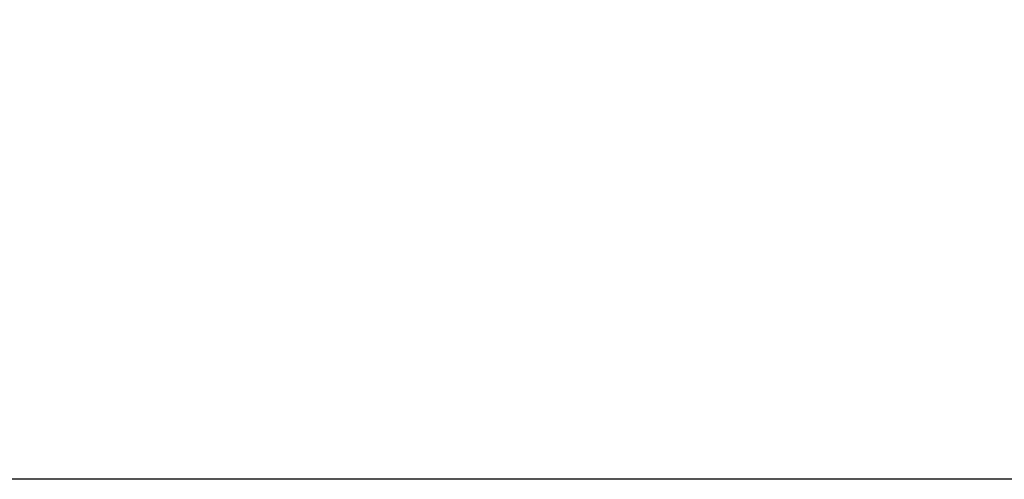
# Model space of a CAD drawing. Header units: millimetres. Extents: x 10 to 13239, y 20 to 10604.
# Tile 20 of 132: x 3136 to 3831, y 860 to 1185. Entities that reach past the tile are written whole.
import ezdxf

# ---------------------------------------------------------------- set-up
doc = ezdxf.new("R2010")
doc.units = ezdxf.units.MM
doc.layers.add('COMPONENT_GEOMETRY', color=7, linetype='Continuous')
doc.styles.add('SLDTEXTSTYLE0', font='TXT', dxfattribs={"width": 0.75})
doc.dimstyles.new('SLDDIMSTYLE0', dxfattribs={"dimtxt": 75, "dimasz": 3.302, "dimexe": 0, "dimexo": 0.0625, "dimgap": 18.75, "dimtad": 0, "dimtih": 1, "dimtoh": 1, "dimdec": 0, "dimrnd": 1e-09, "dimzin": 12, "dimdsep": 46, "dimtxsty": 'SLDTEXTSTYLE0', "dimsah": 1, "dimcen": 0.09, "dimadec": 0, "dimazin": 3, "dimtfac": 1, "dimtdec": 0, "dimtofl": 0, "dimtmove": 0, "dimatfit": 3, "dimfxl": 1, "dimfrac": 2, "dimtolj": 1, "dimtzin": 12, "dimarcsym": 0})

# ---------------------------------------------------------------- blocks, each defined once
blk = doc.blocks.new('_D_4')
at = {"layer": 'COMPONENT_GEOMETRY', "color": 7}
for p, q in [((3876.96, 3780.57), (471.92, 3780.57)), ((475.1, 3780.57), (475.1, 2443.57)), ((325.05, 2428.34), (302.19, 2428.34)), ((302.19, 2428.34), (302.19, 2309.28)), ((625.15, 2428.34), (648, 2428.34)), ((648, 2428.34), (648, 2309.28)), ((302.19, 2309.28), (325.05, 2309.28)), ((648, 2309.28), (625.15, 2309.28)), ((475.1, 860.07), (475.1, 2197.06)), ((3847.07, 860.07), (471.92, 860.07))]:
    blk.add_line(p, q, dxfattribs=at)
for points in [[(475.1, 3780.57), (474.59, 3777.27), (475.61, 3777.27)], [(475.1, 860.07), (475.61, 863.37), (474.59, 863.37)]]:
    blk.add_solid(points, dxfattribs=at)
at = {"layer": 'COMPONENT_GEOMETRY', "color": 7, "char_height": 75, "attachment_point": 1, "style": 'SLDTEXTSTYLE0'}
for s, insert in [('9\'6.98"', (325.05, 2405.96)), ('2921mm', (270.52, 2293.74))]:
    blk.add_mtext(s, dxfattribs=dict(at, insert=insert))

msp = doc.modelspace()

# ---------------------------------------------------------------- dimensions: what is measured, and where the dimension line sits
at = {"layer": 'COMPONENT_GEOMETRY', "color": 7}
dim = msp.add_linear_dim(base=(475.09847685, 3780.56728541), p1=(3848.34378697, 860.06728541), p2=(3878.23060727, 3780.56728541), angle=90, dimstyle='SLDDIMSTYLE0', dxfattribs=at)
dim.commit()
dim.dimension.update_dxf_attribs({"geometry": '_D_4', "text_midpoint": (475.09847685, 2320.31728541), "dimtype": 160})

doc.saveas('drawing.dxf')
